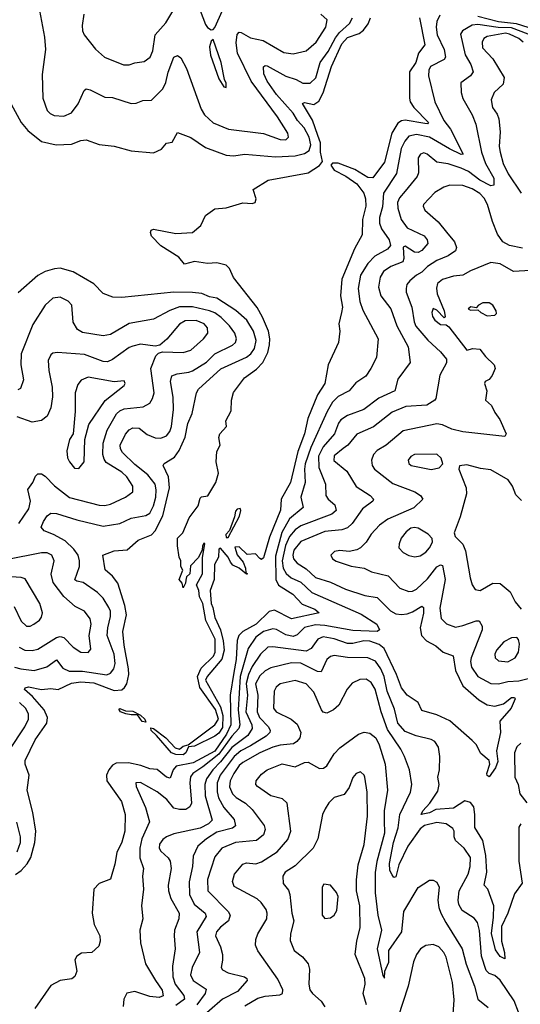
# Model space of a CAD drawing. Extents: x 2133461 to 2293071, y 753526 to 916327.
# Tile 193 of 256: x 2149708 to 2152392, y 877507 to 882785. Entities that reach past the tile are written whole.
import ezdxf

# ---------------------------------------------------------------- set-up
doc = ezdxf.new("R2010")
doc.units = 0

msp = doc.modelspace()

# ---------------------------------------------------------------- linework, layer by layer
at = {"layer": '0CON10XD'}
for points in [[(2149814.2, 882834.2), (2149841.7, 882691.7), (2149845.5, 882625), (2149828.6, 882491.4), (2149831.8, 882365), (2149855, 882299.2), (2149871.7, 882281.7), (2149892.2, 882272.2), (2149945, 882268.2), (2149985, 882285.5), (2150020.9, 882335), (2150053.4, 882406.6), (2150065, 882414), (2150085, 882410), (2150165, 882370.6), (2150205, 882368.1), (2150305, 882336.5), (2150332.8, 882337.2), (2150368.3, 882351.7), (2150415, 882354.5), (2150475.4, 882415), (2150491.5, 882448.5), (2150503.8, 882503.8), (2150534.4, 882585), (2150555, 882592.5), (2150571.3, 882581.3), (2150603.3, 882523.3), (2150681.2, 882305), (2150699.1, 882275), (2150745, 882232.5), (2150827.6, 882197.6), (2151014.7, 882174.7), (2151105, 882143.8), (2151135, 882141.1)], [(2150295, 882543.3), (2150325.5, 882554.5), (2150375, 882561.1), (2150407.5, 882585), (2150422.4, 882617.6), (2150434.7, 882705), (2150492.2, 882767.8), (2150535, 882840.8)], [(2150676.4, 882835), (2150705, 882760), (2150715, 882744.2), (2150735, 882731.2), (2150745, 882732.5), (2150755, 882743.3), (2150794.6, 882835)], [(2151960.7, 882809.3), (2151945.3, 882775), (2151941.1, 882745), (2151947.5, 882705), (2151984.7, 882625), (2151991.5, 882585), (2151985, 882572.5), (2151910.5, 882535), (2151901.8, 882515), (2151900.7, 882485), (2151933.8, 882345), (2151983.2, 882245), (2152018.7, 882198.7), (2152086.7, 882065), (2152075, 882063.1), (2152012.7, 882092.7), (2151905, 882155.5), (2151835, 882169.6), (2151795, 882160.3), (2151773.3, 882135), (2151754, 882095), (2151728.3, 881961.7), (2151659.1, 881855), (2151653, 881783), (2151637.7, 881725), (2151637.2, 881695), (2151648.4, 881665), (2151688.4, 881605), (2151695.7, 881574.3), (2151680, 881555), (2151612, 881518), (2151575, 881478.6), (2151535.3, 881415), (2151522.9, 881345), (2151532.6, 881275), (2151548.3, 881228.3), (2151631.1, 881075), (2151621.1, 880975), (2151591.5, 880915), (2151563.3, 880875), (2151511.3, 880838.7), (2151473.9, 880796.1), (2151415, 880766.2), (2151385.3, 880735), (2151356.7, 880685), (2151268.4, 880491.6), (2151239.4, 880405), (2151235.5, 880375), (2151238.7, 880305), (2151216.1, 880225), (2151228.9, 880171.1), (2151155, 880110.2), (2151113.4, 880036.6), (2151079.9, 879910.1), (2151082, 879785), (2151094.9, 879754.9), (2151171.8, 879705), (2151222.9, 879652.9), (2151290, 879625), (2151314, 879605), (2151165, 879573.4), (2151075, 879620.6), (2151045, 879613.1), (2150975.4, 879544.6), (2150903.8, 879505), (2150882.4, 879485), (2150873.4, 879456.6), (2150869, 879355), (2150855.7, 879285.7), (2150836.4, 879165), (2150840.1, 879005), (2150817.1, 878955), (2150753.5, 878865), (2150638.5, 878801.5), (2150546.7, 878783.3), (2150531.2, 878765), (2150515, 878720), (2150495, 878725.4), (2150445, 878766.2), (2150405, 878770), (2150357.9, 878787.9), (2150290.8, 878800.8), (2150225, 878799.1), (2150205, 878788.4), (2150185.2, 878765), (2150173.2, 878735), (2150174.4, 878704.4), (2150254.4, 878595), (2150274.4, 878525), (2150272.5, 878435), (2150255, 878376.2), (2150229.1, 878320.9), (2150218.3, 878258.3), (2150195, 878178), (2150135, 878154), (2150105.8, 878124.2), (2150096, 877995), (2150107.5, 877935), (2150137.8, 877875), (2150138.6, 877845), (2150131.7, 877818.3), (2150095, 877784.3), (2150038.8, 877781.2), (2150014.3, 877765.7), (2150003.3, 877745), (2150014.2, 877685), (2150004.3, 877655.7), (2149987, 877643), (2149925, 877634.4), (2149875, 877608.6), (2149788.9, 877485)], [(2150052.2, 882815), (2150043.6, 882755), (2150045.5, 882725), (2150053.5, 882705), (2150115, 882626.9), (2150162.9, 882585), (2150265, 882543.6), (2150295, 882543.3)], [(2151851, 882795), (2151879.8, 882650.2), (2151847.4, 882605), (2151832.2, 882555), (2151797.8, 882505), (2151797.8, 882365), (2151802.1, 882345), (2151821.2, 882315), (2151900.9, 882235), (2151895, 882226.9), (2151880.8, 882229.2), (2151775, 882246.8), (2151755, 882243.5), (2151735, 882230), (2151702.8, 882177.2), (2151665, 882022.1), (2151602.2, 881937.8), (2151575, 881940), (2151505, 881982.2), (2151415, 882015.6), (2151385, 882015.9), (2151377, 882005), (2151395, 881978.3), (2151456.8, 881946.8), (2151515, 881904.8), (2151552.7, 881855), (2151562.9, 881825), (2151563.4, 881785), (2151545.5, 881715), (2151545, 881632), (2151503.3, 881556.7), (2151434.7, 881395), (2151428, 881305), (2151439.6, 881245), (2151433.9, 881216.1), (2151418.9, 881155), (2151424.5, 881115), (2151416.9, 881055), (2151362.9, 880935), (2151343.5, 880835), (2151304.5, 880775), (2151252.2, 880647.8), (2151234.8, 880565), (2151200.1, 880469.9), (2151160.1, 880305), (2151110.6, 880215), (2151106.2, 880156.2), (2151048, 880012), (2151015, 879900), (2151005, 879892.5), (2150995, 879897.5), (2150972.5, 879922.5), (2150928.3, 879918.3), (2150885, 879960), (2150862.5, 879957.5), (2150875, 879917.5), (2150907.1, 879877.1), (2150918.8, 879845), (2150920, 879820), (2150930, 879815), (2150925, 879812.5), (2150885.7, 879845.7), (2150851.7, 879861.7), (2150837.5, 879877.5), (2150826, 879905), (2150785, 879952.5), (2150775, 879947.5), (2150773.8, 879905), (2150752.9, 879865), (2150750, 879785), (2150729.2, 879725), (2150734.5, 879655), (2150744.4, 879634.4), (2150755, 879580), (2150784.6, 879515), (2150799.4, 879455), (2150803.7, 879406.3), (2150792.4, 879357.6), (2150713.6, 879265), (2150704.6, 879245), (2150785, 879101.4), (2150796.6, 879055), (2150795, 878990.4), (2150775, 878960.7), (2150755, 878944.6), (2150645, 878890.5), (2150612.3, 878887.7), (2150599.1, 878855), (2150585, 878844.8), (2150545, 878846.1), (2150522.5, 878855), (2150441.7, 878948.3), (2150412.5, 878975), (2150410.3, 878989.7), (2150425, 878986.5), (2150490.9, 878935), (2150541.8, 878881.8), (2150565, 878875.6), (2150585, 878890.5), (2150612.1, 878897.9), (2150755.2, 879004.8), (2150774, 879035), (2150757.2, 879087.2), (2150674.7, 879204.7), (2150662.2, 879265), (2150681.7, 879308.3), (2150746.8, 879373.2), (2150756.7, 879395), (2150755.4, 879465.4), (2150706.9, 879565), (2150690, 879655), (2150671.8, 879691.8), (2150669.1, 879725), (2150656.2, 879755), (2150687.9, 879815), (2150687.7, 879902.3), (2150700, 879975), (2150695, 879980), (2150687.5, 879965), (2150687, 879943), (2150667, 879903), (2150623, 879857), (2150620, 879815), (2150601.7, 879798.3), (2150598.3, 879781.7), (2150597.5, 879765), (2150585, 879740), (2150580, 879765), (2150562.5, 879785), (2150582.5, 879835), (2150572.5, 879855), (2150572.5, 879885), (2150563.3, 879905), (2150553.3, 879965), (2150554.3, 880005.7), (2150582.5, 880035), (2150616.7, 880115), (2150665, 880180), (2150675, 880220), (2150683, 880227), (2150716.4, 880233.6), (2150760, 880305), (2150773.3, 880355), (2150762, 880415), (2150765, 880470), (2150782.5, 880505), (2150776, 880545), (2150781.2, 880565), (2150816.2, 880605), (2150813.3, 880635), (2150841.9, 880688.1), (2150843.3, 880745), (2150855, 880787.5), (2150914.3, 880865), (2150977.8, 880912.3), (2151011.9, 880948.1), (2151039.3, 881000.7), (2151048, 881042), (2151049.7, 881075), (2151042.4, 881115), (2151010.8, 881190.8), (2150981.7, 881241.7), (2150853.7, 881403.7), (2150832.3, 881452.3), (2150815, 881468.8), (2150765, 881482.5), (2150715, 881478), (2150645, 881488.6), (2150592.5, 881475), (2150561.7, 881511.7), (2150465, 881573.8), (2150415, 881624.2), (2150408.8, 881645), (2150413.3, 881656.7), (2150425, 881663.3), (2150545, 881640), (2150635, 881644.3), (2150678.8, 881681.2), (2150704.1, 881735.9), (2150755, 881771.2), (2150815, 881776.2), (2150905, 881803.8), (2150955, 881799.2), (2150970, 881805), (2150975.7, 881825), (2150960, 881875), (2151041.2, 881925), (2151255, 881964.2), (2151315, 882003.3), (2151332.4, 882025), (2151320.6, 882075), (2151320.9, 882125), (2151306.1, 882165), (2151277.6, 882247.6), (2151225, 882336.2), (2151235, 882341.1), (2151285, 882330.5), (2151312.2, 882347.8), (2151336, 882394), (2151379.8, 882535), (2151435, 882656.7), (2151465, 882689), (2151528.5, 882711.5), (2151551.2, 882728.8), (2151577.5, 882762.5), (2151588.6, 882795)], [(2151135, 882141.1), (2151149.4, 882155), (2151145, 882177.5), (2151090.6, 882265), (2150949.8, 882455), (2150876.8, 882605), (2150868.5, 882661.5), (2150875, 882706), (2150885, 882718.1), (2150895, 882716.7), (2150945, 882687.7), (2151014.3, 882674.3), (2151125, 882610), (2151175, 882603.1), (2151245, 882618.2), (2151297.7, 882665), (2151350.4, 882745), (2151356.2, 882785), (2151322.9, 882815)], [(2151079.4, 882049.4), (2151185, 882054.9), (2151235, 882067.3), (2151259.4, 882085), (2151268.3, 882115), (2151259.6, 882155), (2151232.9, 882205), (2151198.4, 882245), (2151174, 882285), (2151084.2, 882384.2), (2151034.8, 882455), (2151016.6, 882495), (2151015, 882533.3), (2151025, 882540), (2151035, 882537.8), (2151135, 882481.9), (2151190.6, 882465), (2151225.7, 882445.7), (2151265.2, 882444.8), (2151296.1, 882473.9), (2151319, 882555), (2151362.3, 882615), (2151401.1, 882688.9), (2151422.6, 882717.4), (2151476.4, 882765), (2151492.5, 882795)], [(2152435, 882742.6), (2152372.6, 882762.6), (2152275, 882774), (2152165, 882802.2)], [(2152435, 882707.1), (2152345, 882741.8), (2152273.5, 882743.5), (2152165, 882758.8), (2152133.8, 882756.2), (2152081.9, 882725), (2152072.4, 882707.6), (2152096.9, 882596.9), (2152128, 882545), (2152138.8, 882505), (2152125.6, 882485), (2152073, 882447), (2152074.6, 882395), (2152085, 882362.5), (2152134.6, 882275), (2152154.6, 882225), (2152184.3, 882075), (2152205.3, 882015), (2152250, 881935), (2152250.9, 881899.1), (2152235, 881894.7), (2152175, 881925.2), (2152115, 881971), (2152075, 881989), (2152005, 882012.9), (2151945, 882022.3), (2151892.5, 882065), (2151875, 882072.2), (2151857.5, 882065), (2151845.5, 882045), (2151846, 881965), (2151838.7, 881945), (2151774.5, 881865.5), (2151745, 881829.6), (2151733.5, 881805), (2151735.2, 881774.8), (2151753.4, 881713.4), (2151785, 881669.3), (2151877.3, 881627.3), (2151892.7, 881605), (2151897.1, 881585), (2151865, 881548.4), (2151845, 881536.8), (2151825, 881539.4), (2151775, 881571.5), (2151765, 881565.8), (2151767.4, 881505), (2151762.2, 881487.8), (2151698.1, 881461.9), (2151659.6, 881435), (2151641.6, 881405), (2151631.9, 881351.9), (2151645, 881304.6), (2151697.3, 881235), (2151730.2, 881145), (2151791.1, 881031.1), (2151801.7, 880948.3), (2151735, 880858.6), (2151718.9, 880795), (2151634.1, 880755.9), (2151553.7, 880696.3), (2151466, 880664), (2151430.5, 880639.5), (2151417.8, 880622.2), (2151396.2, 880565), (2151334.9, 880495.1), (2151310.3, 880445), (2151311.5, 880385), (2151348.5, 880295), (2151348.8, 880235), (2151362.5, 880215), (2151398.5, 880185), (2151404.4, 880155), (2151381.9, 880135), (2151215, 880071.7), (2151185, 880051.5), (2151155, 880015.7), (2151133.1, 879966.9), (2151115.1, 879885), (2151121.7, 879845), (2151137, 879817), (2151163.9, 879793.9), (2151215, 879770.7), (2151275, 879715.2), (2151539, 879599), (2151622.4, 879545), (2151637.5, 879515), (2151624.7, 879505.3), (2151495, 879511.8), (2151345, 879538.3), (2151295, 879541), (2151235, 879527.8), (2151195, 879488.2), (2151175, 879479.1), (2151135, 879487.9), (2151085, 879516.5), (2151065, 879519.4), (2151015, 879504.8), (2150974.2, 879475.8), (2150933.8, 879415), (2150891, 879265), (2150879.5, 879085), (2150888.4, 879005), (2150883.6, 878986.4), (2150845, 878944), (2150775, 878847.8), (2150689.5, 878780.5), (2150636, 878745), (2150623.7, 878726.3), (2150620.2, 878695), (2150630, 878585), (2150620.6, 878565), (2150598.1, 878551.9), (2150565, 878550.8), (2150535, 878558), (2150497.7, 878605), (2150445, 878646.1), (2150355, 878696.4), (2150331.2, 878695), (2150333.3, 878675), (2150382.8, 878562.8), (2150403.2, 878485), (2150362.5, 878395), (2150351.3, 878345), (2150352.2, 878292.2), (2150371.2, 878235), (2150366.6, 878195), (2150372.7, 878125), (2150361.5, 878035), (2150367.8, 877965), (2150351.9, 877905), (2150356.3, 877836.3), (2150382.7, 877725), (2150436.8, 877635), (2150472.2, 877582.2), (2150478.1, 877551.9), (2150455.6, 877544.4), (2150405, 877548.3), (2150325, 877576.4), (2150282.4, 877567.6), (2150265.6, 877535), (2150262.2, 877495)], [(2150815, 882422.5), (2150816, 882445), (2150806.2, 882465), (2150788.1, 882555), (2150745, 882680), (2150735, 882670), (2150725, 882640), (2150731.4, 882595), (2150775, 882467.5), (2150803.3, 882425), (2150815, 882422.5)], [(2152408.6, 882665), (2152385, 882683.7), (2152335, 882707.7), (2152313.1, 882713.1), (2152215, 882695.6), (2152197.5, 882685), (2152187.1, 882665), (2152190, 882635), (2152245.2, 882575.2), (2152306.4, 882475), (2152301.1, 882438.9), (2152251.9, 882395), (2152236.2, 882355), (2152243.2, 882315), (2152268.1, 882278.1), (2152276.9, 882253.1)], [(2149662.1, 882332.1), (2149715.7, 882235), (2149751.5, 882191.5), (2149825, 882132.7), (2149904, 882114), (2149985, 882118.5), (2150035, 882138.1), (2150065, 882141.9), (2150135, 882116.9), (2150215, 882107.1), (2150305, 882082.9), (2150425, 882072.5), (2150468.8, 882091.2), (2150495, 882124), (2150525, 882128.8), (2150555, 882181.2), (2150625, 882153.6), (2150705, 882099.5), (2150815, 882060), (2150855, 882055.3), (2150915.3, 882064.7), (2151079.4, 882049.4)], [(2152276.9, 882253.1), (2152284.7, 882185), (2152278.9, 882105), (2152283.6, 882075), (2152301.1, 882015), (2152328.2, 881958.2), (2152396.6, 881855)], [(2152405, 881560.4), (2152335, 881574.7), (2152298.2, 881595), (2152270.5, 881635), (2152243.4, 881703.4), (2152217.2, 881795), (2152199.1, 881829.1), (2152175, 881853.1), (2152135, 881879.2), (2152084.1, 881895.9), (2152015, 881897.8), (2151982.2, 881887.7), (2151935, 881858.5), (2151874.2, 881795), (2151870.8, 881785), (2151880, 881765), (2151952.3, 881702.3), (2151995.8, 881645.8), (2152038.7, 881595), (2152049.6, 881565), (2152044.1, 881545.9), (2152005, 881519.1), (2151945, 881494.7), (2151895, 881462.4), (2151865, 881431.5), (2151835, 881415.4), (2151800, 881385), (2151784.5, 881365), (2151779.6, 881345), (2151781.1, 881325), (2151811.1, 881245), (2151823.1, 881165), (2151831.8, 881141.8), (2151897.1, 881067.1), (2151964.8, 881004.8), (2151996.2, 880965), (2151997.1, 880945), (2151960.7, 880879.3), (2151940, 880755), (2151934, 880745), (2151891.9, 880718.1), (2151777.8, 880712.2), (2151705, 880682.2), (2151605, 880603.4), (2151515, 880563.8), (2151466.9, 880505), (2151442.9, 880487.1), (2151395, 880447.8), (2151393.1, 880423.1), (2151462.1, 880365), (2151512.2, 880282.2), (2151586.7, 880235), (2151605.5, 880214.5), (2151600.8, 880205), (2151546.1, 880163.9), (2151490.3, 880085), (2151465, 880061.6), (2151435, 880050.8), (2151345, 880042.3), (2151215, 879988.2), (2151178.1, 879941.9), (2151172.4, 879915), (2151175.8, 879895), (2151195, 879871.9), (2151245, 879841.4), (2151295, 879795.8), (2151375, 879770.5), (2151455, 879732.9), (2151559.1, 879699.1), (2151625, 879688), (2151695.7, 879615.7), (2151725, 879600), (2151755, 879596.5), (2151785, 879601.1), (2151815, 879611.8), (2151865, 879641.9), (2151872.9, 879635), (2151874.1, 879604.1), (2151854.7, 879525), (2151861.8, 879485), (2151889.6, 879455), (2151939.6, 879429.6), (2151978.8, 879395), (2152031.9, 879375), (2152045, 879295.8), (2152084.7, 879215), (2152169.9, 879139.9), (2152215, 879111.8), (2152255, 879104.7), (2152302, 879118), (2152345, 879151.8), (2152361.2, 879151.2), (2152364.3, 879145), (2152342.8, 879095), (2152282.2, 879025), (2152286.9, 878965), (2152264.5, 878865.5), (2152271.2, 878808.8), (2152259.1, 878775), (2152225, 878726.2), (2152215, 878734), (2152213.1, 878745), (2152228.5, 878795), (2152225, 878813.8), (2152180.9, 878850.9), (2152155, 878900), (2152135, 878922), (2152015, 879026.8), (2151945, 879058.5), (2151865, 879082), (2151845.5, 879125), (2151785, 879164.6), (2151755, 879204.5), (2151728.1, 879275), (2151661.6, 879415), (2151635.5, 879435.5), (2151585, 879453.4), (2151553.5, 879456.5), (2151495, 879442.2), (2151465, 879441.2), (2151395, 879466.2), (2151335, 879476.5), (2151307.3, 879465), (2151270.4, 879415), (2151245, 879399.5), (2151065, 879423.2), (2151038.6, 879421.4), (2150999.2, 879385), (2150955, 879318.8), (2150934.4, 879275.6), (2150923.1, 879226.9), (2150929.6, 879165), (2150921.3, 879075), (2150952.3, 879005), (2150954.5, 878985), (2150931, 878949), (2150845, 878884.3), (2150785, 878807), (2150743.3, 878765), (2150709.1, 878715), (2150701.4, 878685), (2150702.5, 878625), (2150740, 878495), (2150720, 878475), (2150675, 878451.1), (2150535, 878421.8), (2150495, 878405.4), (2150475, 878391.1), (2150457.3, 878365), (2150456.5, 878345), (2150465, 878327.5), (2150505, 878291.9), (2150515, 878273.8), (2150519.7, 878235), (2150504.7, 878145.3), (2150506.6, 878115), (2150518, 878075), (2150562.9, 877995), (2150561.5, 877965), (2150537.7, 877905), (2150536.2, 877875), (2150541.8, 877805), (2150528.2, 877711.8), (2150529, 877655), (2150542.4, 877615), (2150587.5, 877555), (2150591.8, 877535), (2150545, 877500.2)], [(2149685, 878202.9), (2149715, 878224.8), (2149748.9, 878261.1), (2149768.5, 878295), (2149788.8, 878375), (2149795.2, 878435.2), (2149778.4, 878535), (2149748.2, 878655), (2149759.6, 878735), (2149737.9, 878795), (2149737.7, 878815), (2149791, 878925), (2149852.8, 879015), (2149857.6, 879045), (2149840, 879085), (2149776.9, 879156.9), (2149733.5, 879195), (2149736.5, 879203.5), (2149755, 879208.4), (2149825, 879195.2), (2149875, 879199.3), (2149915, 879195.3), (2149985, 879228.3), (2150035, 879236.3), (2150105, 879231.2), (2150215, 879190), (2150255, 879193.2), (2150270.6, 879205), (2150282.6, 879225), (2150292.4, 879275), (2150291.8, 879305), (2150268.1, 879431.9), (2150261.2, 879505), (2150280.4, 879595), (2150272.1, 879645), (2150233.4, 879765), (2150205, 879803.1), (2150166.9, 879836.9), (2150153.1, 879915), (2150215, 879937.8), (2150285, 879943.2), (2150343.9, 879996.1), (2150415, 880023.3), (2150434.8, 880045), (2150474.9, 880125.1), (2150511.2, 880275), (2150506.8, 880335), (2150478.1, 880395), (2150483.2, 880406.8), (2150538.9, 880441.1), (2150564, 880476), (2150595, 880546.9), (2150610.2, 880619.8), (2150633.7, 880675), (2150656.9, 880785), (2150667.5, 880805), (2150786.6, 880913.4), (2150925, 880975.6), (2150948.2, 880995), (2150966.5, 881023.5), (2150975.6, 881065), (2150962.3, 881115), (2150925.1, 881175.1), (2150866.7, 881226.7), (2150765, 881292.5), (2150725, 881298.8), (2150685, 881317), (2150635, 881323), (2150535, 881323.9), (2150255, 881296.5), (2150207.9, 881297.9), (2150155, 881317.1), (2150105, 881370), (2149995, 881433.8), (2149925, 881453.1), (2149895, 881450.4), (2149845.3, 881434.7), (2149805, 881413.6), (2149699.1, 881320.9)], [(2152506.1, 881443.9), (2152355.3, 881435.3), (2152285, 881476.5), (2152235, 881484.5), (2152125, 881438.8), (2152085, 881415.4), (2152035, 881410.6), (2151975, 881392.9), (2151948, 881372), (2151943.4, 881346.6), (2151947.4, 881315), (2151985, 881223.8), (2151990, 881195), (2151985, 881186.7), (2151945, 881227.5), (2151925, 881236.7), (2151917.5, 881215), (2151922.4, 881195), (2151935, 881174.6), (2151965, 881151.8), (2151995, 881150), (2152009.7, 881139.7), (2152105, 881013.3), (2152137.4, 881022.6), (2152175, 881019.1), (2152205, 880979.4), (2152253.1, 880935), (2152257.3, 880915), (2152242.2, 880877.8), (2152225, 880856), (2152203.3, 880845), (2152201.2, 880835), (2152213.3, 880795), (2152206.7, 880745), (2152237.5, 880717.5), (2152255, 880680), (2152282.1, 880642.1), (2152316.2, 880565), (2152308.8, 880551.2), (2152085, 880576.4), (2152025, 880589.6), (2151975, 880613.2), (2151945, 880618.7), (2151765, 880581.8), (2151672.5, 880505), (2151625, 880476.4), (2151605.5, 880455), (2151594.6, 880425), (2151598.5, 880395), (2151611.4, 880375), (2151708.5, 880298.5), (2151826.9, 880255), (2151856.9, 880235), (2151869.4, 880215), (2151820.7, 880169.3), (2151681.4, 880108.6), (2151636.5, 880075), (2151591.9, 880028.1), (2151565.3, 879984.7), (2151535.8, 879954.2), (2151515, 879942.9), (2151475, 879934.4), (2151425, 879940.5), (2151395.7, 879934.3), (2151376.7, 879915), (2151386, 879895), (2151405, 879882.5), (2151485.4, 879855.4), (2151555, 879844.6), (2151595.3, 879825.3), (2151683.7, 879803.7), (2151747.3, 879737.3), (2151795, 879720.4), (2151815, 879721.8), (2151835, 879732.4), (2151895, 879787.6), (2151945, 879851.5), (2151965, 879863.5), (2151975, 879859.4), (2151988.9, 879785), (2151961.2, 879631.2), (2151967.5, 879575), (2151996.7, 879546.7), (2152045, 879529.7), (2152085, 879537.5), (2152155, 879563.6), (2152172.2, 879562.2), (2152187.3, 879535), (2152188.7, 879515), (2152164.2, 879455.8), (2152128.1, 879365), (2152125.2, 879345), (2152131, 879315), (2152164.5, 879264.5), (2152235, 879226.5), (2152275, 879224.7), (2152325, 879238.3), (2152385, 879240.9), (2152435, 879254)], [(2149967.1, 881277.1), (2149925, 881297.1), (2149885, 881292.2), (2149844.6, 881255), (2149778.1, 881151.9), (2149715.4, 880995), (2149713.4, 880935), (2149729.2, 880855), (2149712.2, 880807.8), (2149698.2, 880801.8)], [(2149680, 879315), (2149713.3, 879305), (2149785, 879297.3), (2149853.2, 879316.8), (2149905, 879354.5), (2149939.9, 879309.9), (2149972.4, 879292.4), (2150045, 879293.7), (2150175, 879273.9), (2150195, 879281.5), (2150212.9, 879305), (2150219.3, 879335), (2150214, 879385), (2150176.7, 879485), (2150179.8, 879525), (2150195.3, 879585.3), (2150194.2, 879615), (2150186.4, 879635), (2150155, 879684.6), (2150125, 879714.6), (2150048.5, 879768.5), (2150014.8, 879774.8), (2150003.3, 879783.3), (2150029.1, 879855), (2150029.5, 879885), (2150020.7, 879915), (2149997.8, 879947.8), (2149951.3, 879991.4), (2149890, 880025), (2149838.8, 880045), (2149822.5, 880065), (2149835, 880095.7), (2149855.6, 880125), (2149875, 880140), (2149905, 880138.2), (2150015, 880103.5), (2150155, 880071.2), (2150245, 880084.7), (2150305, 880112.8), (2150385, 880128.4), (2150405, 880140), (2150425, 880179.5), (2150438.4, 880225), (2150440, 880265), (2150433.9, 880295), (2150394.7, 880345), (2150325, 880400.7), (2150259.2, 880465), (2150248.2, 880485), (2150246.8, 880505), (2150275, 880563.3), (2150295, 880586.5), (2150315, 880597.5), (2150349.2, 880595), (2150392.3, 880562.3), (2150435, 880543.2), (2150465, 880541.5), (2150495, 880554.6), (2150512.7, 880577.3), (2150522.6, 880605), (2150533.5, 880695), (2150531.5, 880761.5), (2150517.5, 880845), (2150523.6, 880876.4), (2150552.2, 880887.8), (2150615, 880895.7), (2150635, 880903.7), (2150709.9, 880950.1), (2150755.2, 880994.8), (2150849.9, 881040.1), (2150865.9, 881054.1), (2150870.4, 881075), (2150861.6, 881105), (2150833.1, 881145), (2150789.1, 881189.1), (2150754.3, 881214.3), (2150725.4, 881225.4), (2150635, 881245.8), (2150565, 881245.2), (2150513, 881227), (2150425, 881180.4), (2150295, 881157.5), (2150195, 881097.5), (2150155, 881090.8), (2150045, 881109.3), (2150017.8, 881125), (2149994.7, 881164.7), (2149987.5, 881255), (2149967.1, 881277.1)], [(2152215, 881197.5), (2152255, 881201.2), (2152265, 881210), (2152263.8, 881225), (2152245.7, 881255.7), (2152225, 881267.5), (2152192.1, 881267.9), (2152167.5, 881255), (2152155, 881240), (2152126.4, 881246.4), (2152112.5, 881235), (2152125, 881227.5), (2152165, 881230), (2152180, 881215), (2152215, 881197.5)], [(2149703.8, 880085), (2149756.7, 880163.3), (2149766.6, 880205), (2149752.3, 880267.7), (2149778, 880305), (2149791.9, 880338.1), (2149805, 880351.1), (2149825, 880350.8), (2149845, 880338.9), (2149895, 880286.7), (2149975, 880224.7), (2150135, 880182.9), (2150165, 880181.8), (2150195, 880189.1), (2150275.6, 880225), (2150315.3, 880254.7), (2150315.5, 880285), (2150282.2, 880335), (2150255, 880360.5), (2150172.4, 880412.4), (2150160.1, 880430.1), (2150154.4, 880455), (2150155.2, 880515), (2150177.6, 880585), (2150226.9, 880673.1), (2150245, 880688.9), (2150268.7, 880698.7), (2150369.3, 880710.7), (2150405, 880729.5), (2150420.9, 880755), (2150428.8, 880785), (2150412, 880915), (2150437.1, 880982.9), (2150451.4, 880998.6), (2150474.4, 881005.6), (2150585, 881001.3), (2150625, 881013.9), (2150692.9, 881075), (2150716.8, 881105), (2150715, 881134), (2150697.1, 881155), (2150653.5, 881173.5), (2150595, 881170.5), (2150565, 881153.1), (2150497.4, 881072.6), (2150459.3, 881040.7), (2150434.5, 881035.5), (2150355, 881046.1), (2150315, 881035.4), (2150295, 881027.3), (2150206.5, 880963.5), (2150178, 880952), (2150155, 880952.6), (2150055, 880990.3), (2149911.3, 881001.3), (2149885, 880996.9), (2149875, 880989.2), (2149861.4, 880958.6), (2149864.6, 880905), (2149881.8, 880815), (2149883.2, 880763.2), (2149875.7, 880704.3), (2149855, 880659.4), (2149824, 880636), (2149775, 880628.2), (2149695, 880655.8)], [(2150025, 880378.8), (2150054.3, 880415.7), (2150056.7, 880535), (2150079.1, 880615), (2150166, 880744), (2150268.8, 880825), (2150273.8, 880835), (2150268.6, 880848.6), (2150215, 880844.5), (2150075, 880869.3), (2150037.6, 880852.4), (2150019.8, 880830.2), (2150006.1, 880785), (2150005.4, 880685), (2149994.4, 880565.6), (2149974.4, 880535), (2149961.2, 880475), (2149965, 880437.5), (2149974.6, 880414.6), (2150002.1, 880382.1), (2150025, 880378.8)], [(2151915, 880374.6), (2151957.2, 880382.8), (2151976.7, 880405), (2151968.6, 880435), (2151945, 880455.6), (2151825.4, 880454.6), (2151805, 880443.1), (2151791.9, 880425), (2151795.5, 880405.5), (2151806.7, 880395), (2151915, 880374.6)], [(2152398.3, 880208.3), (2152369.1, 880239.1), (2152350, 880285), (2152328, 880318), (2152235, 880371.9), (2152178.6, 880378.6), (2152105, 880400), (2152066.4, 880393.6), (2152063.3, 880375), (2152102.2, 880275), (2152103.2, 880243.2), (2152070.3, 880119.7), (2152038, 880035), (2152042.5, 880015), (2152084, 879974), (2152098.5, 879938.5), (2152123.8, 879793.8), (2152135, 879756.7), (2152150.5, 879730.5), (2152177.5, 879725), (2152245, 879764.5), (2152285, 879762.2), (2152338.1, 879718.1), (2152365.6, 879665), (2152396.9, 879625)], [(2150825, 880010), (2150885.8, 880124.2), (2150893.3, 880155), (2150890, 880165), (2150875, 880162), (2150865, 880150), (2150860, 880120), (2150833, 880047), (2150814.2, 880025), (2150815, 880010), (2150825, 880010)], [(2151826.6, 879906.6), (2151855, 879910.5), (2151885, 879930.5), (2151905.5, 879955), (2151920.8, 879985), (2151920, 880005), (2151897.9, 880027.9), (2151845, 880058.8), (2151825, 880063.8), (2151805, 880059.6), (2151779.5, 880040.5), (2151754.3, 880005.7), (2151742.1, 879975), (2151741.5, 879955), (2151765, 879928.9), (2151795, 879913.5), (2151826.6, 879906.6)], [(2149705, 879422.2), (2149735, 879406.5), (2149775, 879404.1), (2149805, 879411.6), (2149905, 879472.7), (2149925, 879478.7), (2149945, 879472.9), (2149995, 879422.5), (2150035, 879394.6), (2150075, 879393.3), (2150089.7, 879410.3), (2150080.3, 879485), (2150091.2, 879545), (2150085, 879574.2), (2150055, 879614.5), (2150005, 879639.1), (2149945, 879693.8), (2149887.7, 879767.7), (2149877.5, 879812.5), (2149892.9, 879885), (2149880.6, 879915), (2149855, 879926.8), (2149825, 879928.1), (2149635, 879890.7)], [(2149679, 879639), (2149715, 879561.9), (2149745, 879534.6), (2149765, 879534.6), (2149784, 879545), (2149815, 879567.1), (2149825, 879582), (2149830.5, 879605), (2149816.5, 879655), (2149737.4, 879787.4), (2149715, 879796), (2149635, 879801.4)], [(2152325, 879343.8), (2152365, 879364.4), (2152382.5, 879395), (2152387.5, 879437.5), (2152383.6, 879463.6), (2152373.3, 879473.3), (2152345, 879472.5), (2152305, 879450), (2152265.6, 879405), (2152255.6, 879385), (2152257.1, 879365), (2152275, 879348.1), (2152325, 879343.8)], [(2152395.6, 878475), (2152385, 878456.2), (2152384.2, 878275), (2152403.3, 878156.7), (2152360.9, 878099.1), (2152325.3, 877995), (2152291.8, 877925), (2152291.1, 877845), (2152308, 877785), (2152309.7, 877750.3), (2152285, 877762.6), (2152259.6, 877799.6), (2152237.4, 877887.4), (2152249.1, 877975), (2152249.9, 878035), (2152218.9, 878125), (2152199.1, 878145), (2152213.8, 878215), (2152208.2, 878305), (2152191.2, 878385), (2152148.3, 878455), (2152149, 878525), (2152142.6, 878565), (2152125, 878588.9), (2152095, 878598.1), (2152035, 878558.5), (2151938.9, 878551.1), (2151905, 878534.1), (2151860, 878525), (2151869.1, 878545), (2151907.5, 878585), (2151950.6, 878649.4), (2151957.1, 878685), (2151950.6, 878725), (2151959.3, 878765), (2151961.3, 878835), (2151953.8, 878885), (2151935, 878916.7), (2151915, 878926.9), (2151833.3, 878946.7), (2151775, 878968.9), (2151735.2, 879015), (2151718.7, 879088.6), (2151678.3, 879185), (2151663.1, 879265), (2151645.4, 879305.4), (2151616, 879346), (2151575, 879365.3), (2151465, 879367), (2151395, 879377.3), (2151375, 879371.9), (2151354.6, 879355.4), (2151325, 879289.1), (2151305, 879290.8), (2151215, 879335.6), (2151165, 879337.5), (2151055, 879310.5), (2151025, 879294.8), (2150995, 879268.6), (2150971.9, 879225), (2150984.8, 879165), (2150980.9, 879075), (2150993.7, 879045), (2151042.8, 878995), (2151051.8, 878975), (2151049.6, 878965), (2151030.3, 878945), (2150945, 878892.7)], [(2152382.4, 877465), (2152360, 877525), (2152285, 877636.4), (2152255, 877661.5), (2152225, 877671.8), (2152208.7, 877688.7), (2152184.4, 877764.4), (2152172.8, 877902.8), (2152162.9, 877945), (2152145, 877969.5), (2152080.3, 878010.3), (2152063, 878043), (2152058.4, 878065), (2152064.8, 878115.2), (2152112.2, 878205), (2152124.2, 878245.8), (2152124.5, 878295), (2152090.6, 878345), (2152044.4, 878385), (2152037.5, 878405), (2152038.6, 878435), (2152030.3, 878450.3), (2151994.6, 878474.6), (2151945, 878482.3), (2151878.5, 878465), (2151855, 878447.6), (2151790.2, 878355), (2151741.8, 878255), (2151725, 878190), (2151715, 878187.5), (2151705, 878201.2), (2151693.2, 878225), (2151691.9, 878261.9), (2151712.2, 878375), (2151737, 878453), (2151745.8, 878525), (2151804.5, 878644.5), (2151810.8, 878685), (2151797.7, 878765), (2151771.1, 878835), (2151751.2, 878875), (2151680.1, 878980.1), (2151646.7, 879075), (2151615, 879197.3), (2151592.5, 879232.5), (2151565, 879250.7), (2151531.1, 879248.9), (2151491.7, 879228.3), (2151464, 879196), (2151419.6, 879110.4), (2151390.6, 879085), (2151355, 879068.5), (2151335, 879072.9), (2151325.6, 879085), (2151285, 879181.2), (2151245, 879225.8), (2151185, 879243.7), (2151105, 879225.3), (2151083, 879207), (2151073.3, 879186.7), (2151068.4, 879095), (2151083.5, 879075), (2151163.5, 879035), (2151195, 879009.5), (2151215.4, 878965), (2151210.9, 878935), (2151194.7, 878915.2), (2151175.7, 878904.3), (2151105, 878897.2), (2151065, 878885.2), (2150995, 878854.8), (2150905, 878804), (2150885, 878787), (2150855.5, 878745), (2150837, 878705), (2150833.4, 878673.4), (2150849.3, 878635), (2150868, 878615), (2150918.5, 878585), (2150955, 878551.5), (2151018.8, 878465), (2151024.6, 878445), (2151014.6, 878415), (2150978.6, 878385), (2150865, 878375.2), (2150791.5, 878345), (2150755, 878297.5), (2150714.3, 878175.7), (2150716.5, 878115), (2150826.2, 878005), (2150836, 877985), (2150827.7, 877955), (2150785, 877921.2), (2150763.5, 877895), (2150757.1, 877875), (2150784.6, 877815), (2150794.6, 877775), (2150796.2, 877743.8), (2150787.5, 877705), (2150795, 877692.9), (2150826, 877676), (2150912.9, 877655), (2150925.5, 877645), (2150927.9, 877635), (2150875.3, 877575), (2150795.2, 877534.8), (2150656.8, 877413.2)], [(2149651.7, 878868.3), (2149735.8, 878995), (2149754.3, 879035), (2149755.3, 879065), (2149738.6, 879095), (2149707.2, 879125)], [(2150385, 879020), (2150365, 879023.5), (2150339.3, 879059.3), (2150305, 879058.2), (2150276.7, 879065), (2150248.8, 879075), (2150240, 879090), (2150245, 879093.3), (2150275, 879080), (2150315, 879079.5), (2150355, 879056.9), (2150379.4, 879035), (2150385, 879020)], [(2150915, 877499.3), (2150985, 877540.3), (2151025, 877550.8), (2151102.4, 877557.6), (2151117.8, 877565), (2151118.9, 877585), (2151092.5, 877642.5), (2150984.7, 877794.7), (2150973.1, 877825), (2150974.4, 877855), (2150985.4, 877884.6), (2151033.8, 877965), (2151035.5, 877995), (2151028.9, 878015), (2151002.9, 878052.9), (2150981.9, 878071.9), (2150858.3, 878138.3), (2150849.6, 878165), (2150859.2, 878205), (2150905, 878258.1), (2150925, 878265.6), (2150975, 878260), (2151005, 878271.3), (2151087.9, 878325), (2151145, 878390.5), (2151161.2, 878435), (2151142.5, 878585), (2151117.9, 878607.9), (2151054.7, 878624.7), (2150983.8, 878675), (2150973.8, 878685), (2150975.8, 878705), (2151005, 878741.1), (2151034.4, 878765), (2151115, 878797.1), (2151185, 878780), (2151235, 878803.8), (2151255, 878805.5), (2151315, 878771.9), (2151336.6, 878773.4), (2151355, 878786), (2151395, 878850), (2151425, 878882.5), (2151525, 878955.6), (2151555, 878966.7), (2151585, 878961.5), (2151617.3, 878935), (2151635, 878898.6), (2151667.6, 878795), (2151680, 878655), (2151663, 878545), (2151663.2, 878493.2), (2151664.8, 878425), (2151622.2, 878272.2), (2151614, 878214), (2151614.2, 878105), (2151629.3, 877985), (2151648.6, 877905), (2151624.8, 877805), (2151655, 877661.2), (2151665, 877647.5), (2151666, 877685), (2151686.9, 877733.1), (2151688.1, 877795), (2151757, 877895), (2151767.9, 878005), (2151845, 878134), (2151905, 878172.9), (2151925, 878172.9), (2151945, 878162), (2151956.5, 878135), (2151950.9, 878065), (2151956.1, 878026.1), (2151965.9, 877995), (2151993.5, 877945), (2152081.4, 877805), (2152102.4, 877722.4), (2152146.7, 877605), (2152164.8, 877534.8), (2152219.4, 877489.4)], [(2150945, 878892.7), (2150894.6, 878865.4), (2150858.6, 878835), (2150782.9, 878735), (2150766.7, 878695), (2150766, 878646), (2150774.4, 878614.4), (2150802.4, 878562.4), (2150857.9, 878497.9), (2150865.3, 878464.7), (2150849.1, 878450.9), (2150765, 878429.3), (2150708.8, 878395), (2150663.4, 878355), (2150639, 878301), (2150633.9, 878246.1), (2150616, 878164), (2150619.4, 878095), (2150643.9, 878043.9), (2150703.1, 877995), (2150707.6, 877977.6), (2150657.1, 877895), (2150672.2, 877785), (2150632.4, 877705), (2150624.7, 877665), (2150637.3, 877635), (2150707.7, 877587.7), (2150702.9, 877565), (2150658.4, 877505)], [(2152395, 878906.4), (2152373.4, 878886.6), (2152361.3, 878855), (2152362.4, 878725), (2152381.1, 878685), (2152389.1, 878635), (2152426.8, 878586.8)], [(2151568.2, 877505), (2151550.5, 877565), (2151561.2, 877615), (2151558.7, 877645), (2151507.1, 877775), (2151515, 877847.5), (2151533, 877917), (2151532.4, 878035), (2151513.2, 878115), (2151513.2, 878175), (2151523.6, 878255), (2151555, 878363.3), (2151573.1, 878515), (2151571.8, 878645), (2151558.5, 878725), (2151555, 878735.8), (2151535, 878752.9), (2151511.4, 878745), (2151495, 878722.5), (2151475, 878669.2), (2151448.1, 878631.9), (2151395, 878616.7), (2151365, 878586.5), (2151345.4, 878555), (2151331.5, 878525), (2151306.5, 878395), (2151282.5, 878345), (2151185, 878248.8), (2151131.1, 878215), (2151119.1, 878195), (2151120, 878155), (2151148.6, 878118.6), (2151156.4, 878096.4), (2151166.4, 877996.4), (2151177.5, 877955), (2151160, 877885), (2151159.1, 877849.1), (2151180.5, 877795), (2151225, 877761.9), (2151254, 877724), (2151261.8, 877695), (2151258.5, 877615), (2151264.6, 877585), (2151277.5, 877565), (2151324.7, 877524.7), (2151345, 877494)], [(2149695, 878323.8), (2149713, 878375), (2149712.6, 878405), (2149693.2, 878483.2)], [(2151345, 877968), (2151375, 877970), (2151395, 877985.7), (2151409.1, 878010.9), (2151415.3, 878085), (2151406.3, 878106.3), (2151375, 878146.2), (2151338.3, 878151.7), (2151330, 878135), (2151330.8, 877985), (2151345, 877968)], [(2152032.9, 877455), (2152038.3, 877531.7), (2152028.5, 877625), (2151995, 877759.2), (2151981.5, 877785), (2151955, 877814.5), (2151925, 877827.5), (2151885, 877822.9), (2151858, 877805), (2151835.6, 877774.4), (2151820.6, 877735), (2151790.9, 877605), (2151735.4, 877435)]]:
    msp.add_lwpolyline(points, dxfattribs=at)

doc.saveas('drawing.dxf')
